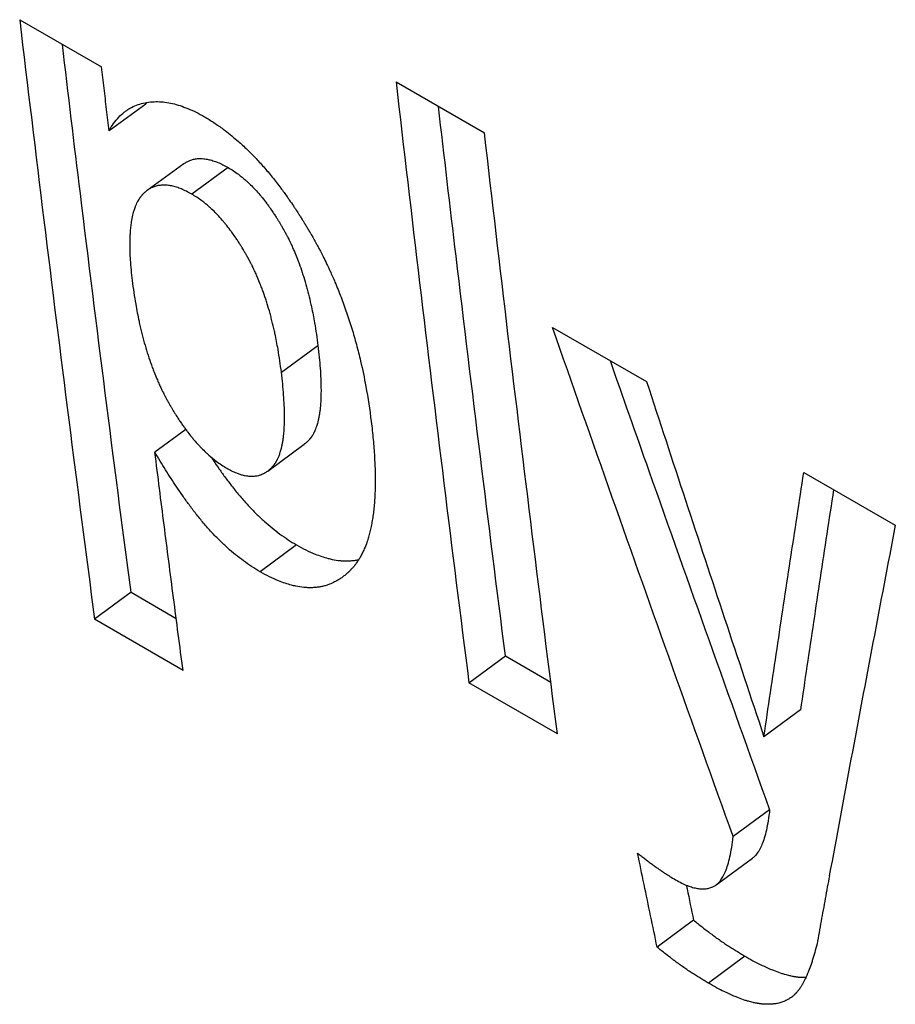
# Model space of a CAD drawing. Header units: inches. Extents: x 0 to 34, y 0 to 22.
# Tile 37 of 58: x 27.497 to 27.629, y 14.911 to 15.06. Entities that reach past the tile are written whole.
import ezdxf

# ---------------------------------------------------------------- set-up
doc = ezdxf.new("R2010")
doc.units = ezdxf.units.IN
doc.header["$LTSCALE"] = 1.87
doc.header["$MEASUREMENT"] = 0
doc.layers.get('0').update_dxf_attribs({"linetype": 'CONTINUOUS'})

msp = doc.modelspace()

# ---------------------------------------------------------------- linework, layer by layer
at = {"color": 7, "linetype": 'CONTINUOUS'}
for p, q in [((27.49666, 15.06002), (27.50904, 15.05288)), ((27.55355, 15.05063), (27.56692, 15.04291)), ((27.51571, 15.04725), (27.51019, 15.04324)), ((27.52145, 15.03823), (27.51594, 15.03422)), ((27.52819, 15.03767), (27.52267, 15.03365)), ((27.5772, 15.01352), (27.59143, 15.00531)), ((27.53622, 15.00674), (27.54174, 15.01077)), ((27.52178, 14.99808), (27.5171, 14.99464)), ((27.53415, 14.99179), (27.53967, 14.99584)), ((27.61519, 14.99159), (27.62902, 14.9836)), ((27.53852, 14.98063), (27.53301, 14.97657)), ((27.51349, 14.97347), (27.50798, 14.96939)), ((27.51349, 14.97347), (27.52032, 14.96953)), ((27.52135, 14.96167), (27.50798, 14.96939)), ((27.56458, 14.95978), (27.57009, 14.96384)), ((27.57009, 14.96384), (27.57696, 14.95987)), ((27.57794, 14.95206), (27.56458, 14.95978)), ((27.61468, 14.95568), (27.60917, 14.95163)), ((27.61002, 14.94059), (27.60451, 14.93653)), ((27.60193, 14.92923), (27.60744, 14.9333)), ((27.59853, 14.92392), (27.59302, 14.91984)), ((27.60628, 14.91847), (27.60077, 14.91439))]:
    msp.add_line(p, q, dxfattribs=at)
for points, knots in [([(27.49666, 15.06002), (27.49786, 15.04992), (27.50029, 15.02975), (27.50406, 14.99954), (27.50666, 14.97943), (27.50798, 14.96939)], [0, 0, 0, 0, 0.334116, 0.667449, 1, 1, 1, 1]), ([(27.51349, 14.97347), (27.51217, 14.9835), (27.50958, 15.00359), (27.50613, 15.0312), (27.504, 15.04878), (27.50311, 15.0563)], [0, 0, 0, 0, 0.36358, 0.728015, 1, 1, 1, 1]), ([(27.51019, 15.04324), (27.51006, 15.04431), (27.5098, 15.04645), (27.50942, 15.04966), (27.50916, 15.05181), (27.50904, 15.05288)], [0, 0, 0, 0, 0.333251, 0.666584, 1, 1, 1, 1]), ([(27.55355, 15.05063), (27.55472, 15.0405), (27.55709, 15.02028), (27.56076, 14.99), (27.56329, 14.96984), (27.56458, 14.95978)], [0, 0, 0, 0, 0.334114, 0.667447, 1, 1, 1, 1]), ([(27.51268, 15.0462), (27.51289, 15.04636), (27.51342, 15.0467), (27.51431, 15.04712), (27.51535, 15.04743), (27.51642, 15.04761), (27.51752, 15.04766), (27.51863, 15.04757), (27.51977, 15.04737), (27.52093, 15.04704), (27.52212, 15.0466), (27.52336, 15.04603), (27.52418, 15.04559), (27.5246, 15.04535)], [0, 0, 0, 0, 0.06378, 0.148185, 0.233049, 0.318573, 0.404999, 0.493148, 0.583762, 0.678235, 0.777883, 0.884615, 1, 1, 1, 1]), ([(27.51019, 15.04324), (27.51039, 15.04362), (27.51082, 15.04434), (27.51159, 15.04528), (27.51223, 15.04586), (27.5126, 15.04615), (27.51268, 15.0462)], [0, 0, 0, 0, 0.334332, 0.641414, 0.929489, 1, 1, 1, 1]), ([(27.57009, 14.96384), (27.56881, 14.97389), (27.56628, 14.99403), (27.56292, 15.02172), (27.56084, 15.03936), (27.55997, 15.04691)], [0, 0, 0, 0, 0.363337, 0.727527, 1, 1, 1, 1]), ([(27.5246, 15.04535), (27.52509, 15.04507), (27.52605, 15.04447), (27.5277, 15.04331), (27.52908, 15.0422), (27.53043, 15.04099), (27.53134, 15.04013), (27.53245, 15.03898), (27.53334, 15.03802), (27.53443, 15.03674), (27.53529, 15.03567), (27.53625, 15.03441), (27.53689, 15.03354), (27.53752, 15.03264), (27.53794, 15.03203), (27.53841, 15.03133), (27.53872, 15.03085), (27.53903, 15.03037), (27.53923, 15.03004), (27.53946, 15.02967), (27.53962, 15.02942), (27.53977, 15.02917), (27.53987, 15.029), (27.54, 15.02879), (27.5401, 15.02862), (27.54023, 15.02841), (27.54033, 15.02824), (27.54046, 15.02802), (27.54056, 15.02785), (27.54069, 15.02763), (27.54079, 15.02746), (27.54091, 15.02724), (27.54101, 15.02707), (27.54113, 15.02685), (27.54123, 15.02668), (27.54138, 15.02641), (27.54152, 15.02615), (27.54174, 15.02575), (27.54193, 15.02539), (27.54221, 15.02486), (27.54248, 15.02432), (27.54289, 15.02351), (27.54324, 15.02277), (27.54375, 15.02167), (27.54425, 15.02055), (27.54495, 15.01884), (27.54554, 15.0173), (27.54623, 15.01535), (27.54675, 15.01375), (27.54735, 15.01173), (27.54779, 15.01009), (27.5484, 15.00757), (27.54912, 15.00413), (27.54958, 15.00107), (27.5498, 14.99929)], [0, 0, 0, 0, 0.030919, 0.062613, 0.11181, 0.128702, 0.163277, 0.180981, 0.217264, 0.235861, 0.273999, 0.293557, 0.323519, 0.333678, 0.354254, 0.364674, 0.380469, 0.385779, 0.396466, 0.401843, 0.409951, 0.412666, 0.418111, 0.420843, 0.426322, 0.429071, 0.434585, 0.437351, 0.442898, 0.445673, 0.451226, 0.454003, 0.459559, 0.462338, 0.467898, 0.47068, 0.479028, 0.484597, 0.495744, 0.501323, 0.518082, 0.529274, 0.551709, 0.562953, 0.596806, 0.619485, 0.665136, 0.688125, 0.734459, 0.75782, 0.804961, 0.828754, 0.901091, 1, 1, 1, 1]), ([(27.57794, 14.95206), (27.57666, 14.96212), (27.57413, 14.98228), (27.57045, 15.01256), (27.56809, 15.03278), (27.56692, 15.04291)], [0, 0, 0, 0, 0.332553, 0.665886, 1, 1, 1, 1]), ([(27.52145, 15.03823), (27.52146, 15.03823), (27.5215, 15.03827), (27.52163, 15.03836), (27.5218, 15.03846), (27.52206, 15.03861), (27.52233, 15.03873), (27.52266, 15.03885), (27.52295, 15.03893), (27.52324, 15.03898), (27.5236, 15.03903), (27.52402, 15.03905), (27.52457, 15.03901), (27.52519, 15.03891), (27.5259, 15.03872), (27.52664, 15.03845), (27.52741, 15.0381), (27.52793, 15.03782), (27.52819, 15.03767)], [0, 0, 0, 0, 0.001287, 0.022576, 0.064667, 0.085528, 0.147655, 0.189004, 0.230545, 0.272497, 0.315071, 0.380524, 0.448466, 0.54388, 0.645881, 0.755416, 0.87325, 1, 1, 1, 1]), ([(27.52819, 15.03767), (27.52845, 15.03752), (27.52897, 15.0372), (27.52986, 15.03657), (27.53059, 15.03597), (27.53132, 15.03531), (27.5318, 15.03484), (27.53239, 15.03421), (27.53286, 15.03368), (27.53344, 15.03298), (27.5339, 15.0324), (27.5344, 15.03171), (27.53474, 15.03123), (27.53507, 15.03074), (27.53529, 15.0304), (27.53553, 15.03001), (27.5357, 15.02975), (27.53586, 15.02949), (27.53597, 15.02931), (27.53609, 15.0291), (27.53617, 15.02897), (27.53625, 15.02883), (27.5363, 15.02874), (27.53637, 15.02862), (27.53642, 15.02853), (27.53649, 15.02841), (27.53654, 15.02832), (27.53661, 15.0282), (27.53666, 15.0281), (27.53673, 15.02798), (27.53678, 15.02789), (27.53685, 15.02777), (27.5369, 15.02767), (27.53696, 15.02755), (27.53701, 15.02745), (27.53709, 15.0273), (27.53717, 15.02716), (27.53728, 15.02693), (27.53738, 15.02673), (27.53753, 15.02643), (27.53767, 15.02613), (27.53788, 15.02566), (27.53807, 15.02524), (27.53834, 15.0246), (27.53861, 15.02395), (27.53899, 15.02295), (27.5393, 15.02203), (27.53968, 15.02086), (27.53996, 15.01989), (27.54029, 15.01865), (27.54054, 15.01764), (27.54089, 15.01606), (27.54131, 15.01386), (27.5416, 15.01191), (27.54174, 15.01077)], [0, 0, 0, 0, 0.028993, 0.058707, 0.104844, 0.120692, 0.153147, 0.169775, 0.203875, 0.221366, 0.257262, 0.275684, 0.303926, 0.313506, 0.332919, 0.342754, 0.357668, 0.362682, 0.372778, 0.377858, 0.385521, 0.388086, 0.393233, 0.395815, 0.400996, 0.403594, 0.408809, 0.411424, 0.416672, 0.419301, 0.42457, 0.42721, 0.432501, 0.435152, 0.440464, 0.443126, 0.451133, 0.45649, 0.467249, 0.472652, 0.488953, 0.4999, 0.521989, 0.533133, 0.566974, 0.589887, 0.636586, 0.660387, 0.708925, 0.733675, 0.78416, 0.809909, 0.889228, 1, 1, 1, 1]), ([(27.51594, 15.03422), (27.51587, 15.03417), (27.51579, 15.03411), (27.51568, 15.03401), (27.5156, 15.03394), (27.51551, 15.03386), (27.51545, 15.03381), (27.51539, 15.03375), (27.51535, 15.03372), (27.51531, 15.03367), (27.51527, 15.03363), (27.51522, 15.03358), (27.51518, 15.03354), (27.51514, 15.03349), (27.5151, 15.03344), (27.51505, 15.03339), (27.51502, 15.03335), (27.51497, 15.03329), (27.51494, 15.03325), (27.5149, 15.03319), (27.51486, 15.03314), (27.51481, 15.03307), (27.51476, 15.033), (27.51469, 15.03289), (27.51462, 15.03279), (27.51453, 15.03263), (27.51444, 15.03247), (27.51431, 15.03221), (27.5142, 15.03197), (27.51405, 15.03159), (27.51391, 15.03119), (27.51377, 15.03069), (27.51367, 15.03024), (27.51357, 15.02976), (27.51348, 15.02917), (27.51339, 15.02846), (27.51334, 15.02771), (27.51331, 15.02702), (27.51329, 15.02618), (27.5133, 15.02507), (27.51337, 15.02367), (27.51349, 15.02217), (27.51361, 15.02114), (27.51367, 15.02061)], [0, 0, 0, 0, 0.015769, 0.02121, 0.032184, 0.037721, 0.046091, 0.048899, 0.054543, 0.05738, 0.063084, 0.06595, 0.071715, 0.074613, 0.080442, 0.083372, 0.089262, 0.092223, 0.098179, 0.101174, 0.1072, 0.110231, 0.119401, 0.125581, 0.138105, 0.144454, 0.163864, 0.177126, 0.204466, 0.21857, 0.262712, 0.293763, 0.326177, 0.360006, 0.395295, 0.451047, 0.510287, 0.551767, 0.594863, 0.685985, 0.783807, 0.888446, 1, 1, 1, 1]), ([(27.52267, 15.03365), (27.52241, 15.0338), (27.52189, 15.03408), (27.52112, 15.03444), (27.52038, 15.03471), (27.51967, 15.0349), (27.51904, 15.035), (27.5185, 15.03503), (27.51808, 15.03501), (27.51772, 15.03497), (27.51742, 15.03491), (27.51714, 15.03483), (27.51681, 15.03471), (27.51654, 15.03459), (27.51628, 15.03444), (27.51611, 15.03434), (27.51598, 15.03425), (27.51594, 15.03422), (27.51594, 15.03422)], [0, 0, 0, 0, 0.126811, 0.244698, 0.354279, 0.456321, 0.551773, 0.619744, 0.685227, 0.727823, 0.769798, 0.811364, 0.852741, 0.914916, 0.935794, 0.977922, 0.999231, 1, 1, 1, 1]), ([(27.53622, 15.00674), (27.53608, 15.00788), (27.53579, 15.00983), (27.53537, 15.01203), (27.53502, 15.01361), (27.53477, 15.01463), (27.53444, 15.01587), (27.53416, 15.01683), (27.53378, 15.01801), (27.53346, 15.01892), (27.53309, 15.01993), (27.53282, 15.02058), (27.53255, 15.02122), (27.53236, 15.02164), (27.53215, 15.02211), (27.532, 15.02241), (27.53186, 15.02271), (27.53176, 15.02291), (27.53164, 15.02314), (27.53157, 15.02328), (27.53149, 15.02343), (27.53144, 15.02353), (27.53138, 15.02365), (27.53132, 15.02375), (27.53126, 15.02387), (27.53121, 15.02396), (27.53114, 15.02408), (27.53109, 15.02418), (27.53102, 15.0243), (27.53097, 15.02439), (27.5309, 15.02451), (27.53085, 15.0246), (27.53078, 15.02472), (27.53073, 15.02481), (27.53065, 15.02495), (27.53057, 15.02508), (27.53045, 15.02529), (27.53034, 15.02547), (27.53018, 15.02573), (27.53001, 15.02599), (27.52977, 15.02638), (27.52955, 15.02672), (27.52922, 15.02721), (27.52888, 15.02769), (27.52838, 15.02838), (27.52792, 15.02897), (27.52734, 15.02966), (27.52687, 15.03019), (27.52628, 15.03082), (27.5258, 15.03129), (27.52507, 15.03195), (27.52434, 15.03255), (27.52345, 15.03318), (27.52293, 15.0335), (27.52267, 15.03365)], [0, 0, 0, 0, 0.110804, 0.190144, 0.215898, 0.266395, 0.29115, 0.339696, 0.363502, 0.410208, 0.433123, 0.466967, 0.478112, 0.500202, 0.511149, 0.527451, 0.532854, 0.543613, 0.54897, 0.556977, 0.559639, 0.564952, 0.567602, 0.572893, 0.575533, 0.580802, 0.583431, 0.588679, 0.591294, 0.596508, 0.599107, 0.604287, 0.606869, 0.612016, 0.614581, 0.622243, 0.627323, 0.637418, 0.642432, 0.657345, 0.667178, 0.686589, 0.696168, 0.724407, 0.742826, 0.778715, 0.796202, 0.830293, 0.846917, 0.879361, 0.895203, 0.941321, 0.971022, 1, 1, 1, 1]), ([(27.51367, 15.02061), (27.51382, 15.01941), (27.51412, 15.01734), (27.51457, 15.01501), (27.51494, 15.01334), (27.51521, 15.01226), (27.51557, 15.01095), (27.51587, 15.00993), (27.51627, 15.00868), (27.51661, 15.00771), (27.51701, 15.00665), (27.5173, 15.00596), (27.51759, 15.00529), (27.51778, 15.00484), (27.51801, 15.00435), (27.51817, 15.00403), (27.51833, 15.00371), (27.51843, 15.0035), (27.51855, 15.00326), (27.51863, 15.00311), (27.51872, 15.00295), (27.51877, 15.00285), (27.51884, 15.00272), (27.51889, 15.00262), (27.51896, 15.00249), (27.51902, 15.00239), (27.51909, 15.00226), (27.51915, 15.00216), (27.51922, 15.00204), (27.51927, 15.00194), (27.51934, 15.00182), (27.5194, 15.00172), (27.51947, 15.0016), (27.51953, 15.0015), (27.51962, 15.00135), (27.5197, 15.00121), (27.51983, 15.00099), (27.51994, 15.0008), (27.52012, 15.00052), (27.52029, 15.00025), (27.52055, 14.99984), (27.52078, 14.99949), (27.52108, 14.99905), (27.52131, 14.99871), (27.52161, 14.9983), (27.52185, 14.99797), (27.5222, 14.9975), (27.52256, 14.99705), (27.52311, 14.99639), (27.5236, 14.99583), (27.52422, 14.99518), (27.52472, 14.99469), (27.52547, 14.994), (27.52647, 14.99318), (27.52741, 14.99255), (27.52795, 14.99224)], [0, 0, 0, 0, 0.111449, 0.191205, 0.217087, 0.267827, 0.292697, 0.341464, 0.365375, 0.412283, 0.435296, 0.469284, 0.480476, 0.502659, 0.513653, 0.530023, 0.535449, 0.546253, 0.551633, 0.559674, 0.562347, 0.567681, 0.570343, 0.575656, 0.578307, 0.583599, 0.586239, 0.591509, 0.594135, 0.59937, 0.601978, 0.607178, 0.609769, 0.614934, 0.617508, 0.625194, 0.63029, 0.640411, 0.645438, 0.660381, 0.67023, 0.68966, 0.699243, 0.718146, 0.727468, 0.745856, 0.754924, 0.781634, 0.799038, 0.832909, 0.849395, 0.881507, 0.897154, 0.942568, 1, 1, 1, 1]), ([(27.60451, 14.93653), (27.60145, 14.94506), (27.59533, 14.96215), (27.58623, 14.98781), (27.5802, 15.00495), (27.5772, 15.01352)], [0, 0, 0, 0, 0.33306, 0.666398, 1, 1, 1, 1]), ([(27.54174, 15.01077), (27.54181, 15.01018), (27.54194, 15.00903), (27.54209, 15.00736), (27.54218, 15.0058), (27.54221, 15.00457), (27.54221, 15.00364), (27.5422, 15.00288), (27.54216, 15.00206), (27.54209, 15.00128), (27.54201, 15.00064), (27.54192, 15.00012), (27.54183, 14.99963), (27.5417, 14.9991), (27.54158, 14.99866), (27.54143, 14.99826), (27.54133, 14.998), (27.54121, 14.99773), (27.54113, 14.99756), (27.54104, 14.9974), (27.54098, 14.99729), (27.54091, 14.99718), (27.54086, 14.9971), (27.54081, 14.99703), (27.54078, 14.99698), (27.54074, 14.99692), (27.54071, 14.99688), (27.54066, 14.99682), (27.54063, 14.99678), (27.54059, 14.99672), (27.54055, 14.99668), (27.54051, 14.99663), (27.54047, 14.99659), (27.54043, 14.99654), (27.54039, 14.9965), (27.54034, 14.99645), (27.54031, 14.99641), (27.54025, 14.99635), (27.5402, 14.9963), (27.54011, 14.99621), (27.54004, 14.99614), (27.53992, 14.99604), (27.53981, 14.99595), (27.53971, 14.99587), (27.53967, 14.99584)], [0, 0, 0, 0, 0.114543, 0.221696, 0.321538, 0.414161, 0.457803, 0.499688, 0.559261, 0.615002, 0.650081, 0.683533, 0.715397, 0.745715, 0.788409, 0.801933, 0.827965, 0.840497, 0.858719, 0.864647, 0.876291, 0.882011, 0.89047, 0.893258, 0.898788, 0.901531, 0.906973, 0.909673, 0.915031, 0.917691, 0.922972, 0.925597, 0.930814, 0.933408, 0.938565, 0.941128, 0.946226, 0.948761, 0.956311, 0.9613, 0.971177, 0.976067, 0.990558, 1, 1, 1, 1]), ([(27.5859, 15.0085), (27.58785, 15.00294), (27.59282, 14.98883), (27.60085, 14.96619), (27.60696, 14.94912), (27.61002, 14.94059)], [0, 0, 0, 0, 0.245109, 0.622705, 1, 1, 1, 1]), ([(27.53415, 14.99179), (27.53419, 14.99182), (27.53429, 14.9919), (27.53441, 14.992), (27.53452, 14.9921), (27.5346, 14.99217), (27.53468, 14.99225), (27.53474, 14.9923), (27.53479, 14.99236), (27.53483, 14.9924), (27.53487, 14.99245), (27.53491, 14.99249), (27.53495, 14.99254), (27.53499, 14.99258), (27.53503, 14.99263), (27.53507, 14.99268), (27.53511, 14.99273), (27.53515, 14.99278), (27.53519, 14.99283), (27.53522, 14.99288), (27.53526, 14.99294), (27.5353, 14.99298), (27.53534, 14.99306), (27.53539, 14.99313), (27.53546, 14.99325), (27.53552, 14.99335), (27.53561, 14.99352), (27.53569, 14.99369), (27.53582, 14.99396), (27.53592, 14.99421), (27.53606, 14.99462), (27.53618, 14.99505), (27.53631, 14.99559), (27.53641, 14.99608), (27.53649, 14.99659), (27.53657, 14.99724), (27.53664, 14.99802), (27.53668, 14.99884), (27.53669, 14.9996), (27.5367, 15.00053), (27.53666, 15.00176), (27.53657, 15.00332), (27.53642, 15.005), (27.53629, 15.00615), (27.53622, 15.00674)], [0, 0, 0, 0, 0.00967, 0.024152, 0.02904, 0.038911, 0.043897, 0.051444, 0.053978, 0.059074, 0.061636, 0.066791, 0.069383, 0.074598, 0.077222, 0.082501, 0.08516, 0.090517, 0.093216, 0.098656, 0.101398, 0.106926, 0.109713, 0.11817, 0.123888, 0.135529, 0.141455, 0.159673, 0.172203, 0.19823, 0.211751, 0.254438, 0.284752, 0.31661, 0.350057, 0.385131, 0.440862, 0.500425, 0.542302, 0.585936, 0.678539, 0.778358, 0.885487, 1, 1, 1, 1]), ([(27.59143, 15.00531), (27.59338, 14.99933), (27.5973, 14.98739), (27.60322, 14.9695), (27.60718, 14.95759), (27.60917, 14.95163)], [0, 0, 0, 0, 0.333542, 0.666878, 1, 1, 1, 1]), ([(27.5498, 14.99929), (27.54991, 14.99838), (27.55011, 14.9966), (27.55029, 14.99421), (27.55039, 14.99216), (27.55041, 14.99059), (27.5504, 14.98928), (27.55036, 14.98821), (27.5503, 14.98718), (27.55021, 14.98619), (27.5501, 14.98523), (27.54996, 14.98432), (27.5498, 14.98345), (27.54961, 14.98262), (27.5494, 14.98183), (27.54913, 14.98096), (27.54886, 14.98025), (27.54856, 14.97959), (27.54835, 14.97917), (27.5481, 14.97871), (27.54793, 14.97842), (27.54774, 14.97815), (27.54762, 14.97797), (27.54748, 14.97777), (27.54738, 14.97764), (27.54728, 14.97752), (27.54722, 14.97743), (27.54713, 14.97733), (27.54707, 14.97725), (27.54698, 14.97715), (27.54691, 14.97708), (27.54682, 14.97698), (27.54675, 14.97691), (27.54666, 14.97682), (27.54659, 14.97674), (27.5465, 14.97665), (27.54643, 14.97658), (27.54634, 14.9765), (27.54626, 14.97643), (27.54615, 14.97633), (27.54604, 14.97623), (27.54587, 14.97609), (27.54572, 14.97597), (27.54557, 14.97585), (27.54549, 14.97579), (27.54545, 14.97576)], [0, 0, 0, 0, 0.110791, 0.214776, 0.288371, 0.358264, 0.402839, 0.445823, 0.487244, 0.52713, 0.565515, 0.602435, 0.637933, 0.672055, 0.704853, 0.736388, 0.781462, 0.795935, 0.824111, 0.83784, 0.858017, 0.864638, 0.877736, 0.884216, 0.893854, 0.897046, 0.903401, 0.906564, 0.912862, 0.915998, 0.922245, 0.925356, 0.931556, 0.934639, 0.940774, 0.943826, 0.949898, 0.952919, 0.958931, 0.961923, 0.970842, 0.976744, 0.988444, 0.994247, 1, 1, 1, 1]), ([(27.52135, 14.96167), (27.52087, 14.96533), (27.51991, 14.97266), (27.51849, 14.98365), (27.51756, 14.99098), (27.5171, 14.99464)], [0, 0, 0, 0, 0.333047, 0.666381, 1, 1, 1, 1]), ([(27.53301, 14.97657), (27.53257, 14.97682), (27.53172, 14.97735), (27.53048, 14.97822), (27.52927, 14.97915), (27.52808, 14.98017), (27.52687, 14.98131), (27.52565, 14.98256), (27.52445, 14.98391), (27.52332, 14.98531), (27.52227, 14.98669), (27.52131, 14.98804), (27.5204, 14.98936), (27.51954, 14.99068), (27.5187, 14.99199), (27.51789, 14.99331), (27.51736, 14.9942), (27.5171, 14.99464)], [0, 0, 0, 0, 0.062246, 0.123839, 0.185883, 0.249996, 0.317638, 0.389992, 0.46548, 0.540419, 0.611371, 0.679047, 0.744518, 0.808877, 0.8727, 0.936303, 1, 1, 1, 1]), ([(27.5256, 14.9939), (27.52571, 14.99374), (27.52611, 14.99314), (27.52683, 14.99208), (27.5278, 14.99074), (27.52884, 14.98936), (27.52997, 14.98796), (27.53117, 14.98662), (27.53239, 14.98536), (27.5336, 14.98423), (27.53479, 14.98321), (27.536, 14.98227), (27.53723, 14.98141), (27.53809, 14.98088), (27.53852, 14.98063)], [0, 0, 0, 0, 0.031093, 0.116458, 0.204596, 0.296889, 0.394278, 0.492395, 0.586524, 0.67458, 0.758071, 0.838869, 0.919061, 1, 1, 1, 1]), ([(27.52795, 14.99224), (27.5282, 14.99209), (27.52868, 14.99184), (27.52934, 14.99154), (27.52993, 14.99132), (27.53038, 14.99119), (27.53087, 14.99109), (27.53129, 14.99103), (27.53181, 14.99101), (27.5322, 14.99103), (27.53263, 14.9911), (27.53291, 14.99117), (27.53318, 14.99126), (27.53336, 14.99134), (27.53357, 14.99144), (27.53374, 14.99153), (27.53395, 14.99165), (27.53407, 14.99174), (27.53415, 14.99179)], [0, 0, 0, 0, 0.128421, 0.247713, 0.331624, 0.411162, 0.461973, 0.558876, 0.605341, 0.695142, 0.738945, 0.803852, 0.825405, 0.868543, 0.890194, 0.933787, 0.955795, 1, 1, 1, 1]), ([(27.60916, 14.95163), (27.60982, 14.95607), (27.61114, 14.96494), (27.61315, 14.97826), (27.61451, 14.98714), (27.61519, 14.99159)], [0, 0, 0, 0, 0.332656, 0.665993, 1, 1, 1, 1]), ([(27.61969, 14.98899), (27.61935, 14.98675), (27.61833, 14.98007), (27.61666, 14.96897), (27.61534, 14.9601), (27.61468, 14.95567)], [0, 0, 0, 0, 0.201798, 0.601301, 1, 1, 1, 1]), ([(27.62902, 14.9836), (27.62789, 14.9777), (27.62564, 14.96591), (27.62232, 14.94825), (27.62013, 14.93649), (27.61905, 14.93061)], [0, 0, 0, 0, 0.334294, 0.667632, 1, 1, 1, 1]), ([(27.53852, 14.98063), (27.53899, 14.98036), (27.5399, 14.97987), (27.54117, 14.97929), (27.54229, 14.97888), (27.54316, 14.97862), (27.5441, 14.9784), (27.54492, 14.97827), (27.54572, 14.97822), (27.5463, 14.97821), (27.54687, 14.97825), (27.54741, 14.97831), (27.54777, 14.97838), (27.54793, 14.97842)], [0, 0, 0, 0, 0.162979, 0.315018, 0.422375, 0.524464, 0.589843, 0.71485, 0.774897, 0.833567, 0.891086, 0.947694, 1, 1, 1, 1]), ([(27.54545, 14.97576), (27.54538, 14.9757), (27.54522, 14.97559), (27.54491, 14.97539), (27.54459, 14.9752), (27.5441, 14.97494), (27.54359, 14.97471), (27.54299, 14.9745), (27.54245, 14.97436), (27.54191, 14.97426), (27.54135, 14.97419), (27.54078, 14.97415), (27.5402, 14.97416), (27.5394, 14.97421), (27.53858, 14.97434), (27.53764, 14.97456), (27.53677, 14.97482), (27.53566, 14.97523), (27.53439, 14.97581), (27.53347, 14.9763), (27.53301, 14.97657)], [0, 0, 0, 0, 0.021605, 0.042983, 0.08524, 0.106173, 0.168444, 0.209796, 0.251245, 0.292989, 0.335223, 0.378135, 0.421905, 0.466701, 0.559956, 0.60873, 0.684889, 0.764979, 0.878406, 1, 1, 1, 1]), ([(27.61003, 14.94059), (27.60997, 14.94003), (27.60983, 14.93901), (27.60956, 14.93758), (27.60925, 14.93637), (27.6089, 14.93537), (27.60851, 14.93455), (27.60807, 14.93389), (27.60771, 14.9335), (27.60749, 14.93333), (27.60744, 14.9333)], [0, 0, 0, 0, 0.210789, 0.393541, 0.55053, 0.684145, 0.797668, 0.894847, 0.980274, 1, 1, 1, 1]), ([(27.60193, 14.92923), (27.60198, 14.92927), (27.6022, 14.92944), (27.60257, 14.92984), (27.603, 14.93049), (27.60339, 14.93131), (27.60374, 14.93232), (27.60405, 14.93352), (27.60432, 14.93495), (27.60445, 14.93598), (27.60451, 14.93653)], [0, 0, 0, 0, 0.021923, 0.107464, 0.204472, 0.317663, 0.450892, 0.607464, 0.78971, 1, 1, 1, 1]), ([(27.59006, 14.93404), (27.59024, 14.9339), (27.59059, 14.93362), (27.59103, 14.93328), (27.59145, 14.93295), (27.59179, 14.9327), (27.59221, 14.93239), (27.59254, 14.93215), (27.59294, 14.93186), (27.59326, 14.93164), (27.59365, 14.93137), (27.59396, 14.93116), (27.59441, 14.93086), (27.59499, 14.93049), (27.5955, 14.93018), (27.59579, 14.93002)], [0, 0, 0, 0, 0.09666, 0.190845, 0.23702, 0.327539, 0.371886, 0.45876, 0.501291, 0.584546, 0.625274, 0.704939, 0.743879, 0.857152, 1, 1, 1, 1]), ([(27.59302, 14.91984), (27.59269, 14.92142), (27.59203, 14.92457), (27.59105, 14.9293), (27.59039, 14.93246), (27.59006, 14.93404)], [0, 0, 0, 0, 0.333238, 0.666571, 1, 1, 1, 1]), ([(27.59579, 14.93002), (27.5961, 14.92984), (27.5967, 14.92952), (27.59756, 14.92913), (27.59836, 14.92886), (27.59909, 14.92869), (27.59977, 14.92862), (27.60041, 14.92864), (27.601, 14.92876), (27.60151, 14.92896), (27.60181, 14.92915), (27.60193, 14.92923)], [0, 0, 0, 0, 0.164838, 0.309316, 0.43647, 0.550229, 0.653435, 0.749262, 0.841235, 0.932337, 1, 1, 1, 1]), ([(27.61906, 14.93061), (27.61885, 14.92947), (27.61843, 14.92718), (27.61781, 14.92376), (27.6174, 14.92147), (27.61719, 14.92033)], [0, 0, 0, 0, 0.333523, 0.666853, 1, 1, 1, 1]), ([(27.59743, 14.92921), (27.59747, 14.92902), (27.59783, 14.92726), (27.5982, 14.92549), (27.59853, 14.92392)], [0, 0, 0, 0, 0.106009, 1, 1, 1, 1]), ([(27.59853, 14.92392), (27.59895, 14.92357), (27.5997, 14.92297), (27.60056, 14.9223), (27.60121, 14.92181), (27.60164, 14.9215), (27.60217, 14.92111), (27.6026, 14.92081), (27.60314, 14.92044), (27.60357, 14.92015), (27.60411, 14.9198), (27.60455, 14.91952), (27.60509, 14.91918), (27.60563, 14.91885), (27.60606, 14.9186), (27.60628, 14.91847)], [0, 0, 0, 0, 0.174046, 0.302539, 0.344988, 0.429324, 0.471215, 0.554452, 0.595803, 0.67798, 0.71881, 0.799964, 0.840294, 0.920466, 1, 1, 1, 1]), ([(27.60077, 14.91439), (27.60055, 14.91451), (27.60011, 14.91477), (27.59957, 14.9151), (27.59903, 14.91544), (27.5986, 14.91571), (27.59806, 14.91607), (27.59763, 14.91636), (27.59709, 14.91673), (27.59666, 14.91703), (27.59612, 14.91742), (27.59569, 14.91773), (27.59505, 14.91822), (27.59418, 14.91888), (27.59344, 14.91949), (27.59302, 14.91984)], [0, 0, 0, 0, 0.079544, 0.159712, 0.200039, 0.281188, 0.322015, 0.404186, 0.445535, 0.528767, 0.570655, 0.654985, 0.697431, 0.825916, 1, 1, 1, 1]), ([(27.61719, 14.92033), (27.61708, 14.91989), (27.61686, 14.91904), (27.61655, 14.918), (27.61624, 14.91706), (27.61599, 14.91636), (27.61569, 14.91564), (27.61549, 14.91518), (27.61528, 14.91476), (27.61515, 14.9145), (27.61497, 14.91419), (27.61483, 14.91395), (27.61467, 14.9137), (27.61456, 14.91354), (27.61445, 14.91339), (27.61438, 14.91329), (27.61429, 14.91318), (27.61421, 14.91309), (27.61413, 14.91299), (27.61407, 14.91293), (27.61402, 14.91287), (27.61398, 14.91283), (27.61392, 14.91277), (27.61386, 14.91271), (27.61378, 14.91263), (27.6137, 14.91256), (27.61358, 14.91245), (27.61346, 14.91235), (27.61336, 14.91228), (27.61332, 14.91225)], [0, 0, 0, 0, 0.150463, 0.289386, 0.354578, 0.476551, 0.533406, 0.61363, 0.63905, 0.687944, 0.711436, 0.756553, 0.7782, 0.80956, 0.819725, 0.83963, 0.849375, 0.868457, 0.877798, 0.891569, 0.896096, 0.905103, 0.909594, 0.923022, 0.931939, 0.949698, 0.958545, 0.984979, 1, 1, 1, 1]), ([(27.60628, 14.91847), (27.60669, 14.91824), (27.60748, 14.91779), (27.60856, 14.91723), (27.60951, 14.91679), (27.61023, 14.91647), (27.61101, 14.91616), (27.61168, 14.91592), (27.61241, 14.9157), (27.61287, 14.91558), (27.61329, 14.91549), (27.61351, 14.91544), (27.61373, 14.9154), (27.61387, 14.91538), (27.61403, 14.91536), (27.61413, 14.91534), (27.61424, 14.91533), (27.61431, 14.91532), (27.61439, 14.91531), (27.61446, 14.91531), (27.61454, 14.9153), (27.61461, 14.91529), (27.61469, 14.91529), (27.61476, 14.91528), (27.61484, 14.91528), (27.61491, 14.91528), (27.615, 14.91527), (27.6151, 14.91527), (27.61527, 14.91527), (27.61541, 14.91527), (27.61552, 14.91527), (27.61553, 14.91527)], [0, 0, 0, 0, 0.142059, 0.27514, 0.369164, 0.458322, 0.515109, 0.622463, 0.673123, 0.745466, 0.76864, 0.802543, 0.81362, 0.835444, 0.846193, 0.862118, 0.867374, 0.877808, 0.882986, 0.893266, 0.898368, 0.908509, 0.91355, 0.923575, 0.928559, 0.93847, 0.943398, 0.958071, 0.967763, 0.996418, 1, 1, 1, 1]), ([(27.61332, 14.91225), (27.61331, 14.91224), (27.61322, 14.91218), (27.61308, 14.91208), (27.61281, 14.91191), (27.61253, 14.91176), (27.61208, 14.91157), (27.61166, 14.91143), (27.61117, 14.91131), (27.61082, 14.91126), (27.61047, 14.91122), (27.61023, 14.9112), (27.60995, 14.91119), (27.60976, 14.91119), (27.60959, 14.91119), (27.60949, 14.91119), (27.60939, 14.9112), (27.60933, 14.9112), (27.60924, 14.9112), (27.60918, 14.91121), (27.6091, 14.91121), (27.60903, 14.91122), (27.60894, 14.91123), (27.60888, 14.91123), (27.60879, 14.91124), (27.60872, 14.91125), (27.60862, 14.91126), (27.60852, 14.91128), (27.60836, 14.9113), (27.60821, 14.91132), (27.608, 14.91136), (27.60778, 14.9114), (27.60736, 14.9115), (27.60689, 14.91162), (27.60617, 14.91184), (27.6055, 14.91208), (27.60472, 14.91239), (27.60399, 14.91271), (27.60305, 14.91315), (27.60197, 14.91371), (27.60117, 14.91415), (27.60077, 14.91439)], [0, 0, 0, 0, 0.001723, 0.025516, 0.037411, 0.073219, 0.097328, 0.146493, 0.171747, 0.210675, 0.223973, 0.251097, 0.264941, 0.28608, 0.293229, 0.304054, 0.307689, 0.315, 0.318677, 0.326072, 0.329791, 0.337271, 0.341035, 0.348619, 0.352438, 0.360135, 0.364012, 0.375759, 0.383689, 0.399788, 0.407959, 0.432968, 0.450063, 0.503429, 0.5408, 0.619993, 0.661884, 0.727656, 0.797019, 0.895197, 1, 1, 1, 1])]:
    msp.add_open_spline(points, degree=3, knots=knots, dxfattribs=at)
msp.add_open_spline([(27.51585, 15.0475), (27.5158, 15.04742), (27.51575, 15.04733), (27.51571, 15.04725)], degree=3, dxfattribs=at)

doc.saveas('drawing.dxf')
